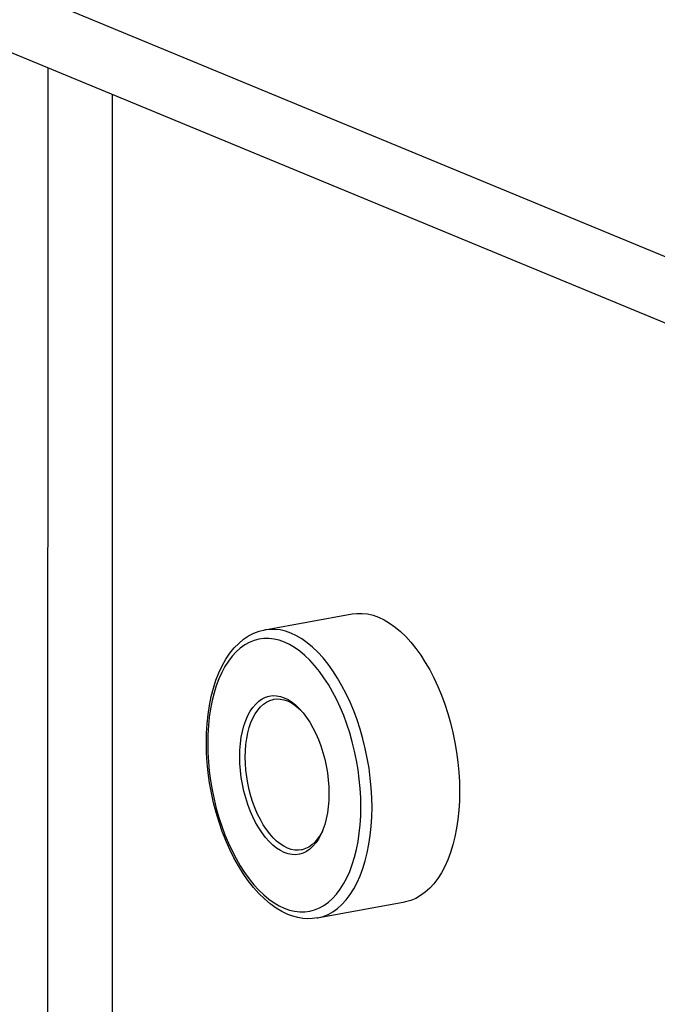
# Model space of a CAD drawing. Header units: inches. Extents: x 0 to 97.1, y 0 to 62.9.
# Tile 9 of 13: x 37.1 to 40.5, y 52.9 to 58.2. Entities that reach past the tile are written whole.
import ezdxf

# ---------------------------------------------------------------- set-up
doc = ezdxf.new("R2010")
doc.units = ezdxf.units.IN
doc.header["$LTSCALE"] = 5.342857
doc.header["$MEASUREMENT"] = 0
doc.layers.get('0').update_dxf_attribs({"linetype": 'CONTINUOUS'})

msp = doc.modelspace()

# ---------------------------------------------------------------- linework, layer by layer
at = {"color": 3, "linetype": 'Continuous'}
msp.add_line((33.3818, 59.9213), (44.9111, 55.1522), dxfattribs=at)
at = {"color": 7, "linetype": 'Continuous'}
for p, q in [((35.5553, 58.6651), (44.8029, 54.8398)), ((37.2642, 47.4929), (37.2662, 57.9574)), ((37.6108, 47.714), (37.6127, 57.8141)), ((38.8984, 55.0254), (38.9222, 55.0285)), ((38.9222, 55.0285), (38.9511, 55.0287)), ((38.9511, 55.0287), (38.9803, 55.0254)), ((38.4284, 54.9397), (38.8984, 55.0254)), ((38.9803, 55.0254), (39.0098, 55.0185)), ((39.0098, 55.0185), (39.0396, 55.0079)), ((39.0396, 55.0079), (39.0693, 54.9939)), ((39.0693, 54.9939), (39.0988, 54.9764)), ((39.0988, 54.9764), (39.128, 54.9555)), ((38.3424, 54.9074), (38.3704, 54.9217)), ((38.3704, 54.9217), (38.3991, 54.9325)), ((38.3991, 54.9325), (38.4284, 54.9397)), ((38.4535, 54.9428), (38.4285, 54.9397)), ((38.4823, 54.9429), (38.4535, 54.9428)), ((38.5113, 54.9395), (38.4823, 54.9429)), ((38.5405, 54.9325), (38.5113, 54.9395)), ((38.5696, 54.9222), (38.5405, 54.9325)), ((38.5987, 54.9084), (38.5696, 54.9222)), ((39.128, 54.9555), (39.1569, 54.9314)), ((39.1569, 54.9314), (39.1852, 54.9041)), ((38.2651, 54.8429), (38.2896, 54.8679)), ((38.2896, 54.8679), (38.3154, 54.8894)), ((38.3154, 54.8894), (38.3424, 54.9074)), ((38.3457, 54.8731), (38.3211, 54.8594)), ((38.3712, 54.8835), (38.3457, 54.8731)), ((38.3974, 54.8904), (38.3712, 54.8835)), ((38.4241, 54.894), (38.3974, 54.8904)), ((38.4513, 54.8941), (38.4241, 54.894)), ((38.4788, 54.8908), (38.4513, 54.8941)), ((38.5063, 54.8843), (38.4788, 54.8908)), ((38.5339, 54.8745), (38.5063, 54.8843)), ((38.5615, 54.8615), (38.5339, 54.8745)), ((38.6279, 54.8913), (38.5987, 54.9084)), ((38.6569, 54.8707), (38.6279, 54.8913)), ((38.6857, 54.8468), (38.6569, 54.8707)), ((39.1852, 54.9041), (39.2128, 54.8737)), ((39.2128, 54.8737), (39.2396, 54.8405)), ((38.2205, 54.7826), (38.242, 54.8144)), ((38.242, 54.8144), (38.2651, 54.8429)), ((38.275, 54.8223), (38.2538, 54.799)), ((38.2975, 54.8424), (38.275, 54.8223)), ((38.3211, 54.8594), (38.2975, 54.8424)), ((38.589, 54.8452), (38.5615, 54.8615)), ((38.6164, 54.8258), (38.589, 54.8452)), ((38.6436, 54.8032), (38.6164, 54.8258)), ((38.714, 54.8196), (38.6857, 54.8468)), ((38.7417, 54.7893), (38.714, 54.8196)), ((39.2396, 54.8405), (39.2655, 54.8045)), ((38.2008, 54.7477), (38.2205, 54.7826)), ((38.2338, 54.7727), (38.2153, 54.7436)), ((38.2538, 54.799), (38.2338, 54.7727)), ((38.6704, 54.7775), (38.6436, 54.8032)), ((38.6966, 54.7489), (38.6704, 54.7775)), ((38.7686, 54.7561), (38.7417, 54.7893)), ((39.2655, 54.8045), (39.2903, 54.7659)), ((39.2903, 54.7659), (39.314, 54.725)), ((38.1671, 54.6695), (38.1829, 54.7099)), ((38.1983, 54.7118), (38.1828, 54.6773)), ((38.1829, 54.7099), (38.2008, 54.7477)), ((38.2153, 54.7436), (38.1983, 54.7118)), ((38.722, 54.7174), (38.6966, 54.7489)), ((38.7466, 54.6834), (38.722, 54.7174)), ((38.7946, 54.7201), (38.7686, 54.7561)), ((38.8196, 54.6815), (38.7946, 54.7201)), ((39.314, 54.725), (39.3363, 54.6818)), ((38.1533, 54.6267), (38.1671, 54.6695)), ((38.1828, 54.6773), (38.169, 54.6405)), ((38.7702, 54.6469), (38.7466, 54.6834)), ((38.8433, 54.6405), (38.8196, 54.6815)), ((39.3363, 54.6818), (39.3573, 54.6366)), ((38.1416, 54.5817), (38.1533, 54.6267)), ((38.169, 54.6405), (38.1568, 54.6013)), ((38.7927, 54.6081), (38.7702, 54.6469)), ((38.8139, 54.5673), (38.7927, 54.6081)), ((38.8658, 54.5973), (38.8433, 54.6405)), ((39.3573, 54.6366), (39.3768, 54.5897)), ((38.1321, 54.5348), (38.1416, 54.5817)), ((38.1465, 54.5602), (38.1379, 54.5171)), ((38.1568, 54.6013), (38.1465, 54.5602)), ((38.3801, 54.5421), (38.3966, 54.5573)), ((38.3966, 54.5573), (38.4142, 54.5695)), ((38.4142, 54.5695), (38.4327, 54.5786)), ((38.4213, 54.5409), (38.438, 54.5525)), ((38.4327, 54.5786), (38.452, 54.5845)), ((38.438, 54.5525), (38.4556, 54.5611)), ((38.452, 54.5845), (38.4719, 54.5872)), ((38.4556, 54.5611), (38.4739, 54.5667)), ((38.4719, 54.5872), (38.4923, 54.5866)), ((38.4739, 54.5667), (38.4779, 54.5675)), ((38.4779, 54.5675), (38.4928, 54.5693)), ((38.4923, 54.5866), (38.5129, 54.5828)), ((38.4928, 54.5693), (38.5122, 54.5687)), ((38.5122, 54.5687), (38.5319, 54.5651)), ((38.5129, 54.5828), (38.5338, 54.5757)), ((38.5319, 54.5651), (38.5517, 54.5584)), ((38.5338, 54.5757), (38.5548, 54.5655)), ((38.5517, 54.5584), (38.5715, 54.5487)), ((38.5548, 54.5655), (38.5754, 54.5522)), ((38.5754, 54.5522), (38.5957, 54.5359)), ((38.8338, 54.5246), (38.8139, 54.5673)), ((38.8869, 54.5521), (38.8658, 54.5973)), ((38.9064, 54.5051), (38.8869, 54.5521)), ((39.3768, 54.5897), (39.3948, 54.5412)), ((38.1247, 54.4862), (38.1321, 54.5348)), ((38.1379, 54.5171), (38.1312, 54.4724)), ((38.3379, 54.4796), (38.3506, 54.5031)), ((38.3506, 54.5031), (38.3647, 54.524)), ((38.3647, 54.524), (38.3801, 54.5421)), ((38.3775, 54.4893), (38.3909, 54.5092)), ((38.3909, 54.5092), (38.4055, 54.5264)), ((38.4055, 54.5264), (38.4213, 54.5409)), ((38.5715, 54.5487), (38.5911, 54.536)), ((38.5911, 54.536), (38.6105, 54.5206)), ((38.5957, 54.5359), (38.6157, 54.5168)), ((38.6105, 54.5206), (38.6225, 54.5091)), ((38.6157, 54.5168), (38.6349, 54.495)), ((38.8524, 54.4801), (38.8338, 54.5246)), ((38.9245, 54.4565), (38.9064, 54.5051)), ((39.3948, 54.5412), (39.4111, 54.4913)), ((38.1194, 54.4362), (38.1247, 54.4862)), ((38.1312, 54.4724), (38.1264, 54.4262)), ((38.317, 54.4255), (38.3266, 54.4537)), ((38.3266, 54.4537), (38.3379, 54.4796)), ((38.3548, 54.4424), (38.3654, 54.467)), ((38.3654, 54.467), (38.3775, 54.4893)), ((38.6349, 54.495), (38.6534, 54.4706)), ((38.6534, 54.4706), (38.671, 54.4438)), ((38.8694, 54.4342), (38.8524, 54.4801)), ((38.9408, 54.4065), (38.9245, 54.4565)), ((39.4111, 54.4913), (39.4256, 54.4403)), ((38.1163, 54.3849), (38.1194, 54.4362)), ((38.1264, 54.4262), (38.1236, 54.3787)), ((38.3027, 54.3633), (38.309, 54.3953)), ((38.309, 54.3953), (38.317, 54.4255)), ((38.338, 54.3869), (38.3456, 54.4156)), ((38.3456, 54.4156), (38.3548, 54.4424)), ((38.671, 54.4438), (38.6876, 54.4149)), ((38.6876, 54.4149), (38.7029, 54.3841)), ((38.8848, 54.3869), (38.8694, 54.4342)), ((38.9554, 54.3554), (38.9408, 54.4065)), ((39.4256, 54.4403), (39.4383, 54.3884)), ((38.1154, 54.3326), (38.1163, 54.3849)), ((38.1236, 54.3787), (38.1226, 54.3303)), ((38.2982, 54.3298), (38.3027, 54.3633)), ((38.3277, 54.3247), (38.332, 54.3565)), ((38.332, 54.3565), (38.338, 54.3869)), ((38.7029, 54.3841), (38.717, 54.3515)), ((38.717, 54.3515), (38.7297, 54.3175)), ((38.8987, 54.3386), (38.8848, 54.3869)), ((38.9108, 54.2895), (38.8987, 54.3386)), ((38.9682, 54.3035), (38.9554, 54.3554)), ((39.4383, 54.3884), (39.4492, 54.336)), ((38.1167, 54.2796), (38.1154, 54.3326)), ((38.1226, 54.3303), (38.1235, 54.281)), ((38.2946, 54.2592), (38.2955, 54.295)), ((38.2955, 54.295), (38.2982, 54.3298)), ((38.3243, 54.2575), (38.3251, 54.2916)), ((38.3251, 54.2916), (38.3277, 54.3247)), ((38.7297, 54.3175), (38.7409, 54.2823)), ((38.9211, 54.2397), (38.9108, 54.2895)), ((38.9792, 54.2508), (38.9682, 54.3035)), ((39.4492, 54.336), (39.4582, 54.2831)), ((38.12, 54.226), (38.1167, 54.2796)), ((38.1235, 54.281), (38.1264, 54.2312)), ((38.2955, 54.2226), (38.2946, 54.2592)), ((38.3251, 54.2227), (38.3243, 54.2575)), ((38.7409, 54.2823), (38.7506, 54.2461)), ((38.7506, 54.2461), (38.7585, 54.2094)), ((38.9296, 54.1896), (38.9211, 54.2397)), ((38.9882, 54.1978), (38.9792, 54.2508)), ((39.4582, 54.2831), (39.4652, 54.23)), ((38.1255, 54.1722), (38.12, 54.226)), ((38.1264, 54.2312), (38.1312, 54.1811)), ((38.1312, 54.1811), (38.1379, 54.1308)), ((38.2982, 54.1855), (38.2955, 54.2226)), ((38.3027, 54.1482), (38.2982, 54.1855)), ((38.3277, 54.1875), (38.3251, 54.2227)), ((38.332, 54.1521), (38.3277, 54.1875)), ((38.7585, 54.2094), (38.7648, 54.1722)), ((38.9363, 54.1394), (38.9296, 54.1896)), ((38.9952, 54.1447), (38.9882, 54.1978)), ((39.4652, 54.23), (39.4703, 54.1771)), ((38.1331, 54.1184), (38.1255, 54.1722)), ((38.1379, 54.1308), (38.1464, 54.0807)), ((38.309, 54.1111), (38.3027, 54.1482)), ((38.338, 54.1168), (38.332, 54.1521)), ((38.7648, 54.1722), (38.7693, 54.1349)), ((38.7693, 54.1349), (38.772, 54.0979)), ((38.9411, 54.0892), (38.9363, 54.1394)), ((39.0003, 54.0916), (38.9952, 54.1447)), ((39.4703, 54.1771), (39.4733, 54.1245)), ((38.1428, 54.0648), (38.1331, 54.1184)), ((38.1464, 54.0807), (38.1567, 54.0309)), ((38.3169, 54.0743), (38.309, 54.1111)), ((38.3455, 54.0818), (38.338, 54.1168)), ((38.3547, 54.0475), (38.3455, 54.0818)), ((38.772, 54.0979), (38.7729, 54.0613)), ((38.944, 54.0394), (38.9411, 54.0892)), ((39.0033, 54.0389), (39.0003, 54.0916)), ((39.4733, 54.1245), (39.4743, 54.0726)), ((38.1544, 54.0117), (38.1428, 54.0648)), ((38.1567, 54.0309), (38.1688, 53.9818)), ((38.3266, 54.0381), (38.3169, 54.0743)), ((38.3378, 54.0029), (38.3266, 54.0381)), ((38.3653, 54.014), (38.3547, 54.0475)), ((38.772, 54.0254), (38.7693, 53.9906)), ((38.7729, 54.0613), (38.772, 54.0254)), ((38.9449, 53.9901), (38.944, 54.0394)), ((39.0043, 53.9868), (39.0033, 54.0389)), ((39.4743, 54.0726), (39.4733, 54.0214)), ((38.168, 53.9592), (38.1544, 54.0117)), ((38.1688, 53.9818), (38.1827, 53.9335)), ((38.3505, 53.9689), (38.3378, 54.0029)), ((38.3646, 53.9364), (38.3505, 53.9689)), ((38.3774, 53.9817), (38.3653, 54.014)), ((38.3908, 53.9507), (38.3774, 53.9817)), ((38.7693, 53.9906), (38.7648, 53.9571)), ((38.9439, 53.9417), (38.9449, 53.9901)), ((39.0033, 53.9356), (39.0043, 53.9868)), ((39.4702, 53.9714), (39.4652, 53.9226)), ((39.4733, 54.0214), (39.4702, 53.9714)), ((38.1836, 53.9077), (38.168, 53.9592)), ((38.1827, 53.9335), (38.1981, 53.8863)), ((38.3799, 53.9055), (38.3646, 53.9364)), ((38.4054, 53.9214), (38.3908, 53.9507)), ((38.4211, 53.8939), (38.4054, 53.9214)), ((38.7585, 53.9251), (38.7505, 53.8949)), ((38.7648, 53.9571), (38.7585, 53.9251)), ((38.9411, 53.8942), (38.9439, 53.9417)), ((39.0002, 53.8854), (39.0033, 53.9356)), ((39.4652, 53.9226), (39.4581, 53.8754)), ((38.2009, 53.8574), (38.1836, 53.9077)), ((38.1981, 53.8863), (38.2151, 53.8403)), ((38.3965, 53.8766), (38.3799, 53.9055)), ((38.4141, 53.8498), (38.3965, 53.8766)), ((38.4379, 53.8685), (38.4211, 53.8939)), ((38.4555, 53.8453), (38.4379, 53.8685)), ((38.7409, 53.8668), (38.7363, 53.8556)), ((38.7407, 53.8664), (38.7378, 53.8599)), ((38.7505, 53.8949), (38.7409, 53.8668)), ((38.9363, 53.8481), (38.9411, 53.8942)), ((38.9952, 53.8366), (39.0002, 53.8854)), ((39.4581, 53.8754), (39.4491, 53.83)), ((38.2201, 53.8086), (38.2009, 53.8574)), ((38.2151, 53.8403), (38.2337, 53.7959)), ((38.4326, 53.8255), (38.4141, 53.8498)), ((38.4519, 53.8036), (38.4326, 53.8255)), ((38.4738, 53.8245), (38.4555, 53.8453)), ((38.4927, 53.8064), (38.4738, 53.8245)), ((38.7123, 53.8177), (38.6977, 53.8005)), ((38.7169, 53.8173), (38.7028, 53.7965)), ((38.7257, 53.8376), (38.7123, 53.8177)), ((38.7296, 53.8408), (38.7169, 53.8173)), ((38.7378, 53.8599), (38.7257, 53.8376)), ((38.7363, 53.8556), (38.7296, 53.8408)), ((38.9296, 53.8033), (38.9363, 53.8481)), ((38.9881, 53.7893), (38.9952, 53.8366)), ((39.4491, 53.83), (39.4382, 53.7865)), ((38.2409, 53.7614), (38.2201, 53.8086)), ((38.2337, 53.7959), (38.2536, 53.7531)), ((38.2634, 53.716), (38.2409, 53.7614)), ((38.4718, 53.7845), (38.4519, 53.8036)), ((38.4921, 53.7682), (38.4718, 53.7845)), ((38.5127, 53.755), (38.4921, 53.7682)), ((38.512, 53.7909), (38.4927, 53.8064)), ((38.5317, 53.7783), (38.512, 53.7909)), ((38.5515, 53.7686), (38.5317, 53.7783)), ((38.5713, 53.7619), (38.5515, 53.7686)), ((38.591, 53.7582), (38.5713, 53.7619)), ((38.6104, 53.7577), (38.591, 53.7582)), ((38.6253, 53.7594), (38.6104, 53.7577)), ((38.6293, 53.7602), (38.6253, 53.7594)), ((38.6476, 53.7658), (38.6293, 53.7602)), ((38.6652, 53.7745), (38.6476, 53.7658)), ((38.6709, 53.7631), (38.6533, 53.7509)), ((38.6819, 53.786), (38.6652, 53.7745)), ((38.6874, 53.7783), (38.6709, 53.7631)), ((38.6977, 53.8005), (38.6819, 53.786)), ((38.7028, 53.7965), (38.6874, 53.7783)), ((38.9107, 53.7191), (38.921, 53.7603)), ((38.921, 53.7603), (38.9296, 53.8033)), ((38.9791, 53.7437), (38.9881, 53.7893)), ((39.4382, 53.7865), (39.4255, 53.7452)), ((38.2536, 53.7531), (38.2748, 53.7123)), ((38.2873, 53.6728), (38.2634, 53.716)), ((38.2748, 53.7123), (38.2973, 53.6735)), ((38.5337, 53.7447), (38.5127, 53.755)), ((38.5546, 53.7377), (38.5337, 53.7447)), ((38.5752, 53.7338), (38.5546, 53.7377)), ((38.5956, 53.7333), (38.5752, 53.7338)), ((38.6155, 53.7359), (38.5956, 53.7333)), ((38.6348, 53.7418), (38.6155, 53.7359)), ((38.6533, 53.7509), (38.6348, 53.7418)), ((38.8985, 53.68), (38.9107, 53.7191)), ((38.9681, 53.7002), (38.9791, 53.7437)), ((39.4109, 53.7062), (39.3946, 53.6698)), ((39.4255, 53.7452), (39.4109, 53.7062)), ((38.3128, 53.6319), (38.2873, 53.6728)), ((38.2973, 53.6735), (38.3209, 53.637)), ((38.8847, 53.6431), (38.8985, 53.68)), ((38.9407, 53.6198), (38.9553, 53.6588)), ((38.9553, 53.6588), (38.9681, 53.7002)), ((39.3946, 53.6698), (39.3767, 53.6362)), ((38.3396, 53.5935), (38.3128, 53.6319)), ((38.3209, 53.637), (38.3455, 53.603)), ((38.3455, 53.603), (38.3709, 53.5716)), ((38.8522, 53.5768), (38.8692, 53.6087)), ((38.8692, 53.6087), (38.8847, 53.6431)), ((38.9243, 53.5834), (38.9407, 53.6198)), ((39.3571, 53.6053), (39.3361, 53.5776)), ((39.3767, 53.6362), (39.3571, 53.6053)), ((38.3676, 53.5578), (38.3396, 53.5935)), ((38.3968, 53.5251), (38.3676, 53.5578)), ((38.3709, 53.5716), (38.3971, 53.5429)), ((38.8137, 53.5214), (38.8337, 53.5477)), ((38.8337, 53.5477), (38.8522, 53.5768)), ((38.8867, 53.5189), (38.9063, 53.5497)), ((38.9063, 53.5497), (38.9243, 53.5834)), ((39.3138, 53.5529), (39.2901, 53.5315)), ((39.3361, 53.5776), (39.3138, 53.5529)), ((38.4269, 53.4955), (38.3968, 53.5251)), ((38.3971, 53.5429), (38.4239, 53.5172)), ((38.4239, 53.5172), (38.4511, 53.4946)), ((38.4577, 53.4694), (38.4269, 53.4955)), ((38.4511, 53.4946), (38.4785, 53.4752)), ((38.77, 53.478), (38.7925, 53.4982)), ((38.7925, 53.4982), (38.8137, 53.5214)), ((38.8656, 53.4911), (38.8867, 53.5189)), ((39.2394, 53.4989), (39.2125, 53.4879)), ((39.2652, 53.5135), (39.2394, 53.4989)), ((39.2901, 53.5315), (39.2652, 53.5135)), ((38.4892, 53.4469), (38.4577, 53.4694)), ((38.4785, 53.4752), (38.506, 53.459)), ((38.5209, 53.428), (38.4892, 53.4469)), ((38.506, 53.459), (38.5336, 53.446)), ((38.5336, 53.446), (38.5612, 53.4361)), ((38.6963, 53.437), (38.7218, 53.4473)), ((38.7105, 53.3938), (39.1804, 53.4795)), ((38.7218, 53.4473), (38.7464, 53.461)), ((38.7464, 53.461), (38.77, 53.478)), ((38.7944, 53.4272), (38.8193, 53.4452)), ((38.8193, 53.4452), (38.8431, 53.4665)), ((38.8431, 53.4665), (38.8656, 53.4911)), ((39.1849, 53.4804), (39.1804, 53.4795)), ((39.2125, 53.4879), (39.1849, 53.4804)), ((38.5529, 53.4129), (38.5209, 53.428)), ((38.58, 53.403), (38.5529, 53.4129)), ((38.5612, 53.4361), (38.5887, 53.4296)), ((38.6068, 53.3959), (38.58, 53.403)), ((38.5887, 53.4296), (38.6162, 53.4264)), ((38.6333, 53.3915), (38.6068, 53.3959)), ((38.6162, 53.4264), (38.6434, 53.4265)), ((38.6595, 53.3897), (38.6333, 53.3915)), ((38.6434, 53.4265), (38.6701, 53.43)), ((38.6852, 53.3905), (38.6595, 53.3897)), ((38.6701, 53.43), (38.6963, 53.437)), ((38.7105, 53.3938), (38.6852, 53.3905)), ((38.7105, 53.3938), (38.7137, 53.3944)), ((38.7137, 53.3944), (38.7414, 53.4017)), ((38.7414, 53.4017), (38.7684, 53.4127)), ((38.7684, 53.4127), (38.7944, 53.4272))]:
    msp.add_line(p, q, dxfattribs=at)

doc.saveas('drawing.dxf')
